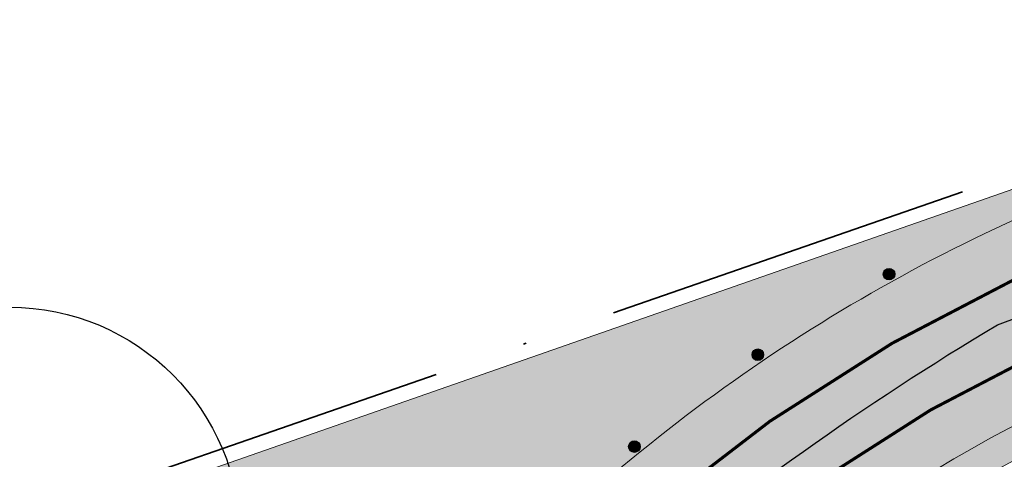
# Model space of a CAD drawing. Header units: metres. Extents: x 132493 to 134960, y 502695 to 503907.
# Tile 53 of 144: x 133093 to 133125, y 503044 to 503059. Entities that reach past the tile are written whole.
import ezdxf

# ---------------------------------------------------------------- set-up
doc = ezdxf.new("R2010")
doc.units = ezdxf.units.M
doc.linetypes.add('VW-1-1_STREEP', pattern=[2, 1, -1])
doc.linetypes.add('XX-PROJECTGRENS', pattern=[18, 12, -3, 0, -3])
doc.layers.get('Defpoints').update_dxf_attribs({"color": 3})
for name, color, linetype, lineweight, plot in [('ARC-hoev-fietsstrook-plateau-drempel-afalt rood', 241, 'Continuous', 18, False), ('ARC-hoev-gras zaaien', 73, 'Continuous', 35, False), ('ARC-hoev-nieuw-asfalt-streetprint', 215, 'Continuous', 35, False)]:
    doc.layers.add(name, color=color, linetype=linetype, lineweight=lineweight, plot=plot)
for name, color, linetype, lineweight in [('N-WE-IE-MEUBILAIR_WEGMEUBILAIR_PAAL-S', 7, 'Continuous', 25), ('N-WE-KG-GRENS_WERKGRENS-G', 5, 'XX-PROJECTGRENS', 35), ('N-WE-VH-KANTVERHARDING-G', 2, 'Continuous', 18), ('N-WE-VW-MARKERING_LANGS_STREEP_11_010-G', 7, 'VW-1-1_STREEP', 13)]:
    doc.layers.add(name, color=color, linetype=linetype, lineweight=lineweight)

# ---------------------------------------------------------------- blocks, each defined once
blk = doc.blocks.new('SIE-WEG_PAAL_ALGEMEEN_TYPE_01-SO')
h = blk.add_hatch(color=10)
edge = h.paths.add_edge_path()
edge.add_line((0.1869254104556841, 0.01466768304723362), (-0.18692541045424, -0.01466768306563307))
edge.add_arc((1.444011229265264e-12, -1.839943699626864e-11), 0.1874999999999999, 4.486697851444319, 184.4866978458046, ccw=False)
h = blk.add_hatch(color=253)
edge = h.paths.add_edge_path()
edge.add_line((0.1869254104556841, 0.01466768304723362), (-0.1869254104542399, -0.01466768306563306))
edge.add_arc((2.525433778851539e-16, 0), 0.1875, 184.4866978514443, 364.4866978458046)
at = {"ltscale": 0.5, "flags": 128}
blk.add_lwpolyline([(-0.1869254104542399, -0.01466768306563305), (0.1869254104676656, 0.01466768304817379)], dxfattribs=at)
at = {"ltscale": 0.5}
blk.add_circle((2.273736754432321e-16, 0), 0.1875, dxfattribs=at)

msp = doc.modelspace()

# ---------------------------------------------------------------- hatches: boundary and pattern name
at = {"layer": 'ARC-hoev-fietsstrook-plateau-drempel-afalt rood', "transparency": 33554661}
h = msp.add_hatch(color=256, dxfattribs=at)
h.dxf.hatch_style = 1
edge = h.paths.add_edge_path()
edge.add_arc((133149.0776194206, 503000.8696931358), 56.25825287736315, 110.1159171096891, 133.7513410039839)
edge.add_line((133110.1733519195, 503041.5077170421), (133111.4100759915, 503040.2695677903))
edge.add_arc((133149.0816099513, 503000.861316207), 54.51747209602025, 110.17715446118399, 133.7092626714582, ccw=False)
edge.add_line((133130.2772272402, 503052.0330853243), (133150.5241478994, 503059.2650329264))
edge.add_line((133150.5241478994, 503059.2650329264), (133182.5914647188, 503071.2409006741))
edge.add_line((133182.5914647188, 503071.2409006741), (133214.6587815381, 503083.2167684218))
edge.add_line((133214.6587815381, 503083.2167684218), (133253.4997076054, 503098.1804476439))
edge.add_line((133253.4997076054, 503098.1804476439), (133272.0265401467, 503105.7791518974))
edge.add_line((133272.0265401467, 503105.7791518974), (133307.0222776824, 503120.0907582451))
edge.add_line((133307.0222776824, 503120.0907582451), (133329.3547136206, 503129.3598860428))
edge.add_arc((133660.9359506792, 502370.9141818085), 827.7596287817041, 112.2896803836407, 113.6142369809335, ccw=False)
edge.add_line((133346.9754044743, 503136.8219951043), (133346.3101329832, 503138.4406117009))
edge.add_arc((133702.0186108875, 502272.1485233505), 936.4777112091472, 112.3235595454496, 113.5464789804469)
edge.add_line((133327.9024450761, 503130.6516381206), (133306.3534346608, 503121.7079153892))
edge.add_line((133306.3534346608, 503121.7079153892), (133271.4173533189, 503107.4243601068))
edge.add_line((133271.4173533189, 503107.4243601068), (133252.853035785, 503099.8066915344))
edge.add_line((133252.853035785, 503099.8066915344), (133243.666094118, 503096.2673720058))
edge.add_line((133243.666094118, 503096.2673720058), (133214.038076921, 503084.8530163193))
edge.add_line((133214.038076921, 503084.8530163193), (133182.6732788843, 503073.0956490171))
edge.add_line((133182.6732788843, 503073.0956490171), (133149.9248116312, 503060.9092610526))
edge.add_line((133149.9248116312, 503060.9092610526), (133129.729249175, 503053.6961219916))
h = msp.add_hatch(color=256, dxfattribs=at)
h.dxf.hatch_style = 1
edge = h.paths.add_edge_path()
edge.add_arc((133149.173851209, 503000.7105829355), 52.1908531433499, 110.2361930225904, 133.6078747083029)
edge.add_line((133113.1768246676, 503038.5007831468), (133114.4135487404, 503037.2626338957))
edge.add_arc((133149.0945968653, 503000.8359778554), 50.29588819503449, 110.22674659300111, 133.5937405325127, ccw=False)
edge.add_line((133131.7054843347, 503048.0302056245), (133135.1058155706, 503049.2737790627))
edge.add_line((133135.1058155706, 503049.2737790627), (133135.0542947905, 503049.4146535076))
edge.add_line((133135.0542947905, 503049.4146535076), (133151.9283071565, 503055.4128413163))
edge.add_line((133151.9283071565, 503055.4128413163), (133184.0206554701, 503067.3980573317))
edge.add_line((133184.0206554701, 503067.3980573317), (133216.1130037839, 503079.3832733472))
edge.add_line((133216.1130037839, 503079.3832733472), (133230.1297807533, 503084.7833133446))
edge.add_line((133230.1297807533, 503084.7833133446), (133248.5044730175, 503091.8622640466))
edge.add_line((133248.5044730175, 503091.8622640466), (133255.0147672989, 503094.3703905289))
edge.add_line((133255.0147672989, 503094.3703905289), (133263.8148620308, 503097.97971323))
edge.add_line((133263.8148620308, 503097.97971323), (133273.58042457, 503101.9850185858))
edge.add_line((133273.58042457, 503101.9850185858), (133294.2177376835, 503110.4247064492))
edge.add_line((133294.2177376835, 503110.4247064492), (133308.6466107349, 503116.1633766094))
edge.add_line((133308.6466107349, 503116.1633766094), (133321.1890426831, 503121.3559249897))
edge.add_arc((133325.736119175, 503114.592302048), 8.149999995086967, 112.55533561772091, 123.91231497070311, ccw=False)
edge.add_line((133322.6099786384, 503122.1189045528), (133339.5162910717, 503129.3272883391))
edge.add_line((133339.5162910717, 503129.3272883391), (133348.5341186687, 503133.0298398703))
edge.add_line((133348.5341186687, 503133.0298398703), (133347.9257923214, 503134.5096856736))
edge.add_line((133347.9257923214, 503134.5096856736), (133338.932061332, 503130.7613575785))
edge.add_line((133338.932061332, 503130.7613575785), (133324.7247322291, 503124.7297793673))
edge.add_line((133324.7247322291, 503124.7297793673), (133307.9749540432, 503117.8212748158))
edge.add_line((133307.9749540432, 503117.8212748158), (133290.986708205, 503110.831991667))
edge.add_line((133290.986708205, 503110.831991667), (133272.9740306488, 503103.4656559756))
edge.add_line((133272.9740306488, 503103.4656559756), (133263.6987775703, 503099.6614490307))
edge.add_line((133263.6987775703, 503099.6614490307), (133254.4235244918, 503095.8572420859))
edge.add_line((133254.4235244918, 503095.8572420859), (133234.9845134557, 503088.3682567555))
edge.add_line((133234.9845134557, 503088.3682567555), (133227.5121445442, 503085.4894857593))
edge.add_line((133227.5121445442, 503085.4894857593), (133215.5455024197, 503080.8792714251))
edge.add_line((133215.5455024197, 503080.8792714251), (133183.462922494, 503068.8977035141))
edge.add_line((133183.462922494, 503068.8977035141), (133151.3803425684, 503056.9161356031))
edge.add_line((133151.3803425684, 503056.9161356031), (133131.1215066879, 503049.6799407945))
at = {"layer": 'ARC-hoev-gras zaaien', "transparency": 33554623}
h = msp.add_hatch(color=256, dxfattribs=at)
h.dxf.hatch_style = 1
edge = h.paths.add_edge_path()
edge.add_line((133044.3094053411, 503023.3810425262), (133040.6147527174, 503022.3720987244))
edge.add_line((133040.6147527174, 503022.3720987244), (132963.3332375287, 502994.9680901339))
edge.add_line((132963.3332375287, 502994.9680901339), (132943.1313250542, 502987.7010206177))
edge.add_line((132943.1313250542, 502987.7010206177), (132911.7394164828, 502976.1370917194))
edge.add_line((132911.7394164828, 502976.1370917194), (132911.4612885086, 502976.8943840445))
edge.add_line((132911.4612885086, 502976.8943840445), (132942.5208133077, 502988.3290478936))
edge.add_line((132942.5208133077, 502988.3290478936), (132970.6246144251, 502998.4072050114))
edge.add_line((132970.6246144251, 502998.4072050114), (133038.368249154, 503022.471557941))
edge.add_line((133038.368249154, 503022.471557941), (133038.1059999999, 503023.2249999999))
edge.add_line((133038.1059999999, 503023.2249999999), (133047.748, 503026.616))
edge.add_line((133047.748, 503026.616), (133047.9894989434, 503025.935777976))
edge.add_line((133047.9894989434, 503025.935777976), (133127.6866354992, 503053.755246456))
edge.add_line((133127.6866354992, 503053.755246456), (133134.8985067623, 503056.4384517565))
edge.add_line((133134.8985067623, 503056.4384517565), (133149.6508293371, 503061.6609081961))
edge.add_line((133149.6508293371, 503061.6609081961), (133181.9466400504, 503073.7221093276))
edge.add_line((133181.9466400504, 503073.7221093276), (133199.629922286, 503080.2760638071))
edge.add_line((133199.629922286, 503080.2760638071), (133213.7543262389, 503085.6010153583))
edge.add_line((133213.7543262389, 503085.6010153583), (133233.1558703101, 503093.0755663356))
edge.add_line((133233.1558703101, 503093.0755663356), (133252.5574143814, 503100.5501173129))
edge.add_line((133252.5574143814, 503100.5501173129), (133257.9341504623, 503102.7553635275))
edge.add_line((133257.9341504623, 503102.7553635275), (133289.067585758, 503115.5031302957))
edge.add_line((133289.067585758, 503115.5031302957), (133322.7946553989, 503129.3964013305))
edge.add_line((133322.7946553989, 503129.3964013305), (133334.4565246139, 503134.3537154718))
edge.add_line((133334.4565246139, 503134.3537154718), (133353.9935656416, 503142.44732903))
edge.add_arc((133874.078580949, 501859.3957620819), 1384.452869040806, 110.68549416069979, 112.06517551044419, ccw=False)
edge.add_arc((133543.4399894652, 502717.1634261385), 465.2314050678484, 107.23389804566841, 109.90622373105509, ccw=False)
edge.add_line((133405.6044053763, 503161.5074505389), (133415.8725093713, 503164.4926783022))
edge.add_line((133415.8725093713, 503164.4926783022), (133424.3666505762, 503166.6323808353))
edge.add_arc((133423.2482539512, 503166.6893353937), 1.119845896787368, 293.1580167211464, 357.0847200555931, ccw=False)
edge.add_line((133423.6886538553, 503165.6597224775), (133416.1352514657, 503163.7349268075))
edge.add_line((133416.1352514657, 503163.7349268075), (133405.8421951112, 503160.7436071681))
edge.add_arc((133727.9458621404, 502167.9539437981), 1043.734682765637, 107.9752925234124, 109.1640586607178)
edge.add_arc((133874.078580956, 501859.3957620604), 1383.652869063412, 110.6857195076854, 112.0490643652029)
edge.add_line((133354.6546910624, 503141.8520321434), (133335.0465, 503133.7495))
edge.add_line((133335.0465, 503133.7495), (133323.1004101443, 503128.6571344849))
edge.add_line((133323.1004101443, 503128.6571344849), (133289.3716051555, 503114.7631479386))
edge.add_line((133289.3716051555, 503114.7631479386), (133258.907064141, 503102.2897263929))
edge.add_line((133258.907064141, 503102.2897263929), (133252.853035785, 503099.8066915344))
edge.add_line((133252.853035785, 503099.8066915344), (133233.445556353, 503092.3298539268))
edge.add_line((133233.445556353, 503092.3298539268), (133214.038076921, 503084.8530163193))
edge.add_line((133214.038076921, 503084.8530163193), (133200.7851276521, 503079.9260968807))
edge.add_line((133200.7851276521, 503079.9260968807), (133181.8111879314, 503072.8173645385))
edge.add_line((133181.8111879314, 503072.8173645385), (133149.9248116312, 503060.9092610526))
edge.add_line((133149.9248116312, 503060.9092610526), (133135.1666856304, 503055.6847081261))
edge.add_line((133135.1666856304, 503055.6847081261), (133129.729249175, 503053.6961219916))
edge.add_arc((133149.0774722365, 503000.8699292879), 56.2579805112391, 110.115859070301, 133.7513990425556)
edge.add_line((133110.17335192, 503041.5077170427), (133098.8758141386, 503030.2231833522))
edge.add_arc((133081.2083273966, 503047.9110297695), 24.9999999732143, 274.4320532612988, 314.96700573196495, ccw=False)
edge.add_arc((133081.2083273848, 503047.9110297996), 25.00000000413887, 264.3639724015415, 274.43205328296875, ccw=False)
edge.add_line((133078.7531103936, 503023.0318837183), (133062.8304569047, 503024.6032225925))
edge.add_arc((133057.2066288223, 502968.8812143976), 56.00508583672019, 84.23685191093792, 103.3139484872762)
h = msp.add_hatch(color=256, dxfattribs=at)
h.dxf.hatch_style = 1
edge = h.paths.add_edge_path()
edge.add_line((133029.139845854, 503010.9486056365), (133035.4609109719, 503013.0811575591))
edge.add_line((133035.4609109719, 503013.0811575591), (133040.3172282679, 503014.8866991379))
edge.add_arc((133057.2070782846, 502968.8296338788), 49.056297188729, 84.9160890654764, 110.13878104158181, ccw=False)
edge.add_line((133061.5541823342, 503017.6929430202), (133083.3475114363, 503015.5444783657))
edge.add_arc((133082.4636333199, 503006.5879857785), 8.99999999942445, 30.9159848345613, 84.36397240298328, ccw=False)
edge.add_line((133090.1849277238, 503011.2120113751), (133091.0016688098, 503011.4996504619))
edge.add_arc((133082.4636333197, 503006.5879857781), 9.849999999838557, 29.91047106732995, 82.97002277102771)
edge.add_line((133083.6691613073, 503016.3639359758), (133082.1784234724, 503016.5139796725))
edge.add_line((133082.1784234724, 503016.5139796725), (133082.1933195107, 503016.6632382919))
edge.add_line((133082.1933195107, 503016.6632382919), (133061.660158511, 503018.6895685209))
edge.add_arc((133057.2175182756, 502968.7874729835), 50.09946298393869, 84.91253382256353, 110.1261042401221)
edge.add_line((133039.9789185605, 503015.8277415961), (133028.7939602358, 503011.8544984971))
edge.add_line((133028.7939602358, 503011.8544984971), (133029.139845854, 503010.9486056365))
edge = h.paths.add_edge_path()
edge.add_line((133135.4492874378, 503048.3346160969), (133135.116722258, 503049.2434830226))
edge.add_line((133135.116722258, 503049.2434830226), (133131.7054843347, 503048.0302056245))
edge.add_arc((133149.0952832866, 503000.8348755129), 50.29715987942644, 110.2270461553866, 133.5934409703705)
edge.add_line((133114.4135487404, 503037.2626338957), (133099.322996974, 503022.1894521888))
edge.add_arc((133105.8472667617, 503015.4509753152), 9.379401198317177, 134.0746943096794, 192.0270171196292)
edge.add_line((133096.6737485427, 503013.4965622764), (133097.4888105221, 503013.7842857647))
edge.add_arc((133106.3899916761, 503015.1143136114), 9.000000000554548, 134.9670057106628, 188.4983466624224, ccw=False)
edge.add_line((133100.0296964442, 503021.4819383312), (133115.1202482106, 503036.555120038))
edge.add_arc((133149.2852648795, 503000.586593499), 49.60829835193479, 108.7841641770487, 133.5269425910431, ccw=False)
edge.add_line((133133.3111923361, 503047.5526692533), (133135.4492874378, 503048.3346160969))
at = {"layer": 'ARC-hoev-nieuw-asfalt-streetprint', "transparency": 33554534}
h = msp.add_hatch(color=256, dxfattribs=at)
h.dxf.hatch_style = 1
edge = h.paths.add_edge_path()
edge.add_arc((133149.1780387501, 503000.7041217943), 52.19841975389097, 110.24286996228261, 133.6063113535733, ccw=False)
edge.add_line((133131.1173696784, 503049.6784748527), (133151.3803425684, 503056.9161356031))
edge.add_line((133151.3803425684, 503056.9161356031), (133183.462922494, 503068.8977035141))
edge.add_line((133183.462922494, 503068.8977035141), (133215.5455024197, 503080.8792714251))
edge.add_line((133215.5455024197, 503080.8792714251), (133254.4235244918, 503095.8572420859))
edge.add_line((133254.4235244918, 503095.8572420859), (133272.9740306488, 503103.4656559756))
edge.add_line((133272.9740306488, 503103.4656559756), (133308.9993857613, 503118.1983273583))
edge.add_line((133308.9993857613, 503118.1983273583), (133336.4492460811, 503129.7134283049))
edge.add_line((133336.4492460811, 503129.7134283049), (133347.9257923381, 503134.5096856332))
edge.add_line((133347.9257923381, 503134.5096856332), (133346.9754044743, 503136.8219951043))
edge.add_line((133346.9754044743, 503136.8219951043), (133335.4504452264, 503132.0053922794))
edge.add_line((133335.4504452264, 503132.0053922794), (133308.0467550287, 503120.5097211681))
edge.add_line((133308.0467550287, 503120.5097211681), (133272.0265401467, 503105.7791518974))
edge.add_line((133272.0265401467, 503105.7791518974), (133253.4997076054, 503098.1804476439))
edge.add_line((133253.4997076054, 503098.1804476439), (133214.6587815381, 503083.2167684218))
edge.add_line((133214.6587815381, 503083.2167684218), (133182.5914647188, 503071.2409006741))
edge.add_line((133182.5914647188, 503071.2409006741), (133150.5241478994, 503059.2650329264))
edge.add_line((133150.5241478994, 503059.2650329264), (133130.2772272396, 503052.0330853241))
edge.add_arc((133149.0890969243, 503000.8493080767), 54.53132580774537, 110.1801863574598, 133.7062307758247)
edge.add_line((133111.4100759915, 503040.2695677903), (133100.1125382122, 503028.9850341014))
edge.add_line((133100.1125382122, 503028.9850341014), (133096.8157860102, 503025.692076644))
edge.add_line((133096.8157860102, 503025.692076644), (133098.5961480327, 503023.936889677))
edge.add_line((133098.5961480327, 503023.936889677), (133101.8792868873, 503027.2162494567))
edge.add_line((133101.8792868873, 503027.2162494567), (133113.1768246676, 503038.5007831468))

# ---------------------------------------------------------------- linework, layer by layer
at = {"layer": 'Defpoints', "flags": 128}
msp.add_lwpolyline([(133096.8012208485, 503024.6545968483, 0.04858485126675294), (133100.995912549, 503028.100641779), (133102.2152976, 503029.4820707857, -0.07824773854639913), (133125.2247825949, 503048.6665810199), (133159.674, 503061.519), (133335.937661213, 503130.8542534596)], format="xyb", dxfattribs=at)
at = {"layer": 'Defpoints'}
msp.add_circle((133093.1339423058, 503041.7381057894), 7.5, dxfattribs=at)
at = {"layer": 'N-WE-KG-GRENS_WERKGRENS-G', "flags": 128}
for points in [[(132713.8574613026, 502831.0580347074, 0.005570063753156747), (132736.3364398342, 502852.2821149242, 0.02528372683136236), (132742.3564131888, 502859.0920275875, 0.02378065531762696), (132764.8374316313, 502894.8777678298), (132764.3316825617, 502900.7720262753), (132769.1033134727, 502908.8440283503), (132770.1472463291, 502910.6100132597, -0.1999422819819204), (132792.8395207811, 502927.5846064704), (132821.6574329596, 502934.8682218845), (132821.8774908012, 502934.9238406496, -0.3826627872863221), (132824.7147034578, 502933.4345395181), (132826.4403593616, 502928.7457023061), (132836.0126593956, 502932.3790914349), (132835.1422824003, 502934.6408631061, -0.4190667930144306), (132837.1916569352, 502939.0343225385), (132839.9460323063, 502940.0107226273), (132859.0093786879, 502946.7684991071), (132896.4310291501, 502960.6877564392), (132897.8682955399, 502961.2223582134, -0.414545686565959), (132902.241647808, 502959.2173635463), (132903.1718656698, 502956.771019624), (132912.9374155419, 502960.2426878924), (132911.7843959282, 502963.3955454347, -0.4150905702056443), (132913.474181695, 502967.0613674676), (132914.7767187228, 502967.5397454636), (132938.3614250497, 502976.2016140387), (132937.6224978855, 502978.218195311), (133021.3873068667, 503008.0323382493), (133021.6649358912, 503007.2559797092), (133025.6326239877, 503008.6090530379), (133041.138442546, 503014.1171993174, -0.1103685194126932), (133061.9198871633, 503016.654221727), (133077.9674409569, 503015.0705569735), (133083.2493027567, 503014.5493125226, -0.006082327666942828), (133083.442742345, 503014.5278438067, -0.2579390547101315), (133089.7072472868, 503009.9835794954), (133098.6401080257, 503013.1295457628, -0.265135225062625), (133100.7363959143, 503020.7744244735), (133115.8269476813, 503035.8476061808, -0.1102594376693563), (133133.4898386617, 503047.0494830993), (133134.6884052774, 503047.4809715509), (133135.5872467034, 503044.9842156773), (133140.9956119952, 503046.8551439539), (133153.4352097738, 503051.2787820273), (133217.6736325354, 503075.2692786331), (133227.6286606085, 503079.1045076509), (133231.4393499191, 503077.3620802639), (133233.221242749, 503081.2590805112), (133256.6406850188, 503090.2815487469), (133275.2480078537, 503097.9132657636), (133286.8641141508, 503102.663705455), (133286.9959372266, 503102.611572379), (133301.2143453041, 503108.4141632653), (133308.6707664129, 503105.028186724), (133316.0634265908, 503108.0857307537), (133318.7108270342, 503114.6835351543), (133331.4339915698, 503120.1368624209), (133350.4881779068, 503128.3037546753), (133350.949471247, 503129.2663756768, -0.0005797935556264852), (133353.8959263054, 503130.4761869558, -0.007004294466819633), (133389.706913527, 503144.5492659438), (133398.1815961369, 503145.8738086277), (133401.0319163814, 503146.3192967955), (133400.8006422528, 503151.1583812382, -0.0522661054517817), (133447.2343836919, 503162.6708405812), (133447.9712047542, 503161.9662686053), (133449.108795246, 503158.5337313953), (133471.022142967, 503165.2937241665, 0.09025762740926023), (133473.9172051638, 503167.2191786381, 0.00453534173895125), (133476.4858831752, 503167.8750114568), (133478.7565008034, 503166.4598963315, 0.01475269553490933), (133490.5712790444, 503170.4471541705)], [(132708.726317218, 502847.7705982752), (132708.7889737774, 502849.3249708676), (132723.0757401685, 502862.504571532, 0.07308262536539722), (132734.9296173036, 502877.1697995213), (132757.8275011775, 502915.9053533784), (132758.6960745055, 502915.4095598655), (132759.1679985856, 502916.2078974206), (132760.3906122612, 502915.428677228), (132762.0341197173, 502915.8510020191, -0.02648883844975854), (132766.1507159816, 502921.6317261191), (132767.8034618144, 502923.534666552, -0.1483820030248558), (132790.4768695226, 502936.940914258), (132818.0074301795, 502943.8991565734), (132826.6721795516, 502946.2000181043), (132835.264211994, 502948.5399119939), (132853.030991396, 502954.7204042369), (132855.5430462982, 502955.5943731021), (132893.6670651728, 502969.9346445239), (132910.8290254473, 502976.3377393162), (132910.5933421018, 502976.9694320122), (132951.5685618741, 502992.095440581), (132985.7215004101, 503004.1337105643), (133023.3796153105, 503017.6374153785), (133037.161335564, 503022.778453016), (133036.8284805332, 503023.8357818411), (133048.3715800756, 503027.8953449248), (133048.7193525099, 503026.8650944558), (133128.2114173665, 503054.4031933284)]]:
    msp.add_lwpolyline(points, format="xyb", dxfattribs=at)
at = {"layer": 'N-WE-VH-KANTVERHARDING-G', "flags": 128}
msp.add_lwpolyline([(133047.9900735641, 503025.9359785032), (133127.3701396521, 503053.637492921), (133134.8985067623, 503056.4384517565), (133137.3381139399, 503057.2823906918), (133149.6508293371, 503061.6609081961), (133213.7543262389, 503085.6010153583), (133252.5574143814, 503100.5501173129), (133271.0600998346, 503108.1389177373), (133307.0750716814, 503122.867342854), (133329.4441249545, 503132.1582286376), (133334.4473651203, 503134.3497712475)], dxfattribs=at)
for points in [[(133095.2527978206, 503027.2288430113, 0.0471067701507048), (133098.8758141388, 503030.2231833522), (133109.3885034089, 503040.723771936, -0.1089811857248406), (133129.7292491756, 503053.6961219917)], [(133135.1058155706, 503049.2737790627), (133131.7900803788, 503048.0611441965, 0.1089811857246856), (133113.6287002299, 503036.4786887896), (133103.1160109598, 503025.9781002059), (133099.8464270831, 503022.712279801)], [(133135.4492874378, 503048.3346160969), (133132.133552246, 503047.1219812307, 0.1089811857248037), (133114.3353997, 503035.7711749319), (133103.82271043, 503025.2705863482), (133100.5531265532, 503022.0047659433)]]:
    msp.add_lwpolyline(points, format="xyb", dxfattribs=at)
at = {"layer": 'N-WE-VW-MARKERING_LANGS_STREEP_11_010-G', "ltscale": 4, "const_width": 0.1, "flags": 128}
for points in [[(133096.8157860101, 503025.6920766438), (133110.6252274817, 503039.4856226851, -0.1089811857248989), (133130.3303249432, 503052.0525868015), (133135.7533269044, 503054.0358939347), (133138.1821519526, 503054.8761029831), (133150.5241478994, 503059.2650329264), (133214.6587815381, 503083.2167684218), (133253.4997076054, 503098.1804476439), (133272.0265401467, 503105.7791518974), (133308.0467550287, 503120.5097211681), (133330.4448341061, 503129.8126626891), (133335.4504452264, 503132.0053922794, -0.002259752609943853), (133346.9754044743, 503136.8219951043)], [(133098.5985160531, 503023.9392549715), (133112.3919761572, 503037.7168380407, -0.1089811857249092), (133131.1890046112, 503049.7046793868), (133136.5913858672, 503051.6804450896), (133139.0096402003, 503052.5169973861), (133151.3803425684, 503056.9161356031), (133215.5455024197, 503080.8792714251), (133254.4235244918, 503095.8572420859), (133272.9740306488, 503103.4656559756), (133308.9993857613, 503118.1983273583), (133331.4259215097, 503127.5130882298), (133336.4492460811, 503129.7134283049, -0.002254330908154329), (133347.9257923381, 503134.5096856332)]]:
    msp.add_lwpolyline(points, format="xyb", dxfattribs=at)

# ---------------------------------------------------------------- block references
at = {"layer": 'N-WE-IE-MEUBILAIR_WEGMEUBILAIR_PAAL-S'}
for p, rotation in [((133121.704529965, 503050.3074520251), 301.5478614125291), ((133117.4439511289, 503047.6936612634), 306.663556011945), ((133113.4334077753, 503044.7103784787), 311.7792506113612)]:
    msp.add_blockref('SIE-WEG_PAAL_ALGEMEEN_TYPE_01-SO', p, dxfattribs=dict(at, rotation=rotation))

doc.saveas('drawing.dxf')
